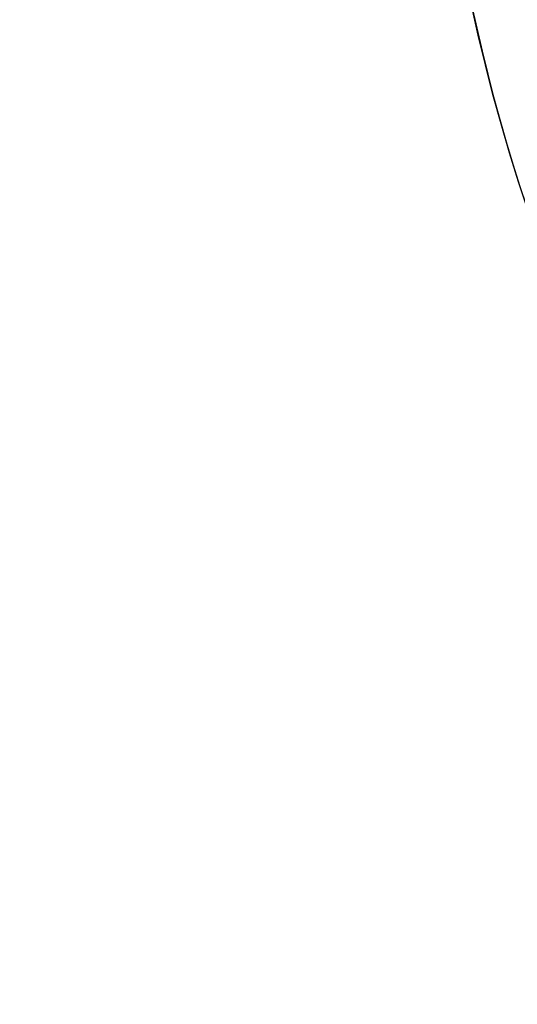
# Model space of a CAD drawing. Header units: millimetres. Extents: x -41 to 130, y -81 to 36.
# Tile 7 of 256: x -30.49 to -28.86, y -27.39 to -24.17. Entities that reach past the tile are written whole.
import ezdxf

# ---------------------------------------------------------------- set-up
doc = ezdxf.new("R2010")
doc.units = ezdxf.units.MM
doc.layers.add('MADERA', color=7, linetype='Continuous', true_color=0xb06a28)
doc.layers.add('METAL NEGRO', color=7, linetype='Continuous')

msp = doc.modelspace()

# ---------------------------------------------------------------- linework, layer by layer
at = {"layer": 'MADERA', "color": 254, "true_color": 0xcbd2ef}
for points in [[(8.7696, -38.4264, 90), (-30.8284, 1.1716, 90)], [(5.9411, -41.2548, 90), (-33.6569, -1.6569, 90)], [(5.9411, -41.2548, 90), (-33.6569, -1.6569, 90)], [(-33.6569, -44.0833, -90), (5.9411, -4.4853, -90)], [(5.9411, -4.4853, -90), (-33.6569, -44.0833, -90)], [(8.7696, -7.3137, -90), (-30.8284, -46.9117, -90)], [(-12.4437, -22.8701, 90), (-33.6569, -44.0833, 90)], [(-12.4437, -22.8701), (-33.6569, -44.0833)], [(-33.6569, -44.0833, 90), (-12.4437, -22.8701, 90)], [(-30.8284, -46.9117, 90), (-9.6152, -25.6985, 90)]]:
    msp.add_open_spline(points, degree=1, dxfattribs=at)
at = {"layer": 'METAL NEGRO', "color": 254, "true_color": 0xcbd2ef, "extrusion": (0, 0, -1)}
for centre in [(23.1437, -22.8701, 68.2), (23.1437, -22.8701, 83.5)]:
    msp.add_arc(centre, 6, 167.97723, 347.97723, dxfattribs=at)
at = {"layer": 'METAL NEGRO', "color": 254, "true_color": 0xcbd2ef}
for centre in [(-23.1437, -22.8701, -83.5), (-23.1437, -22.8701, -75.85), (-23.1437, -22.8701, -68.2)]:
    msp.add_arc(centre, 6, 192.02277, 12.02277, dxfattribs=at)
for points in [[(-30.4437, -40.8701, 85), (-12.4437, -22.8701, 85)], [(-12.4437, -22.8701, 85), (-30.4437, -40.8701, 85)], [(-12.4437, -22.8701, -85), (-30.4437, -40.8701, -85)], [(-12.4437, -22.8701, -85), (-30.4437, -40.8701, -85)]]:
    msp.add_open_spline(points, degree=1, dxfattribs=at)

doc.saveas('drawing.dxf')
